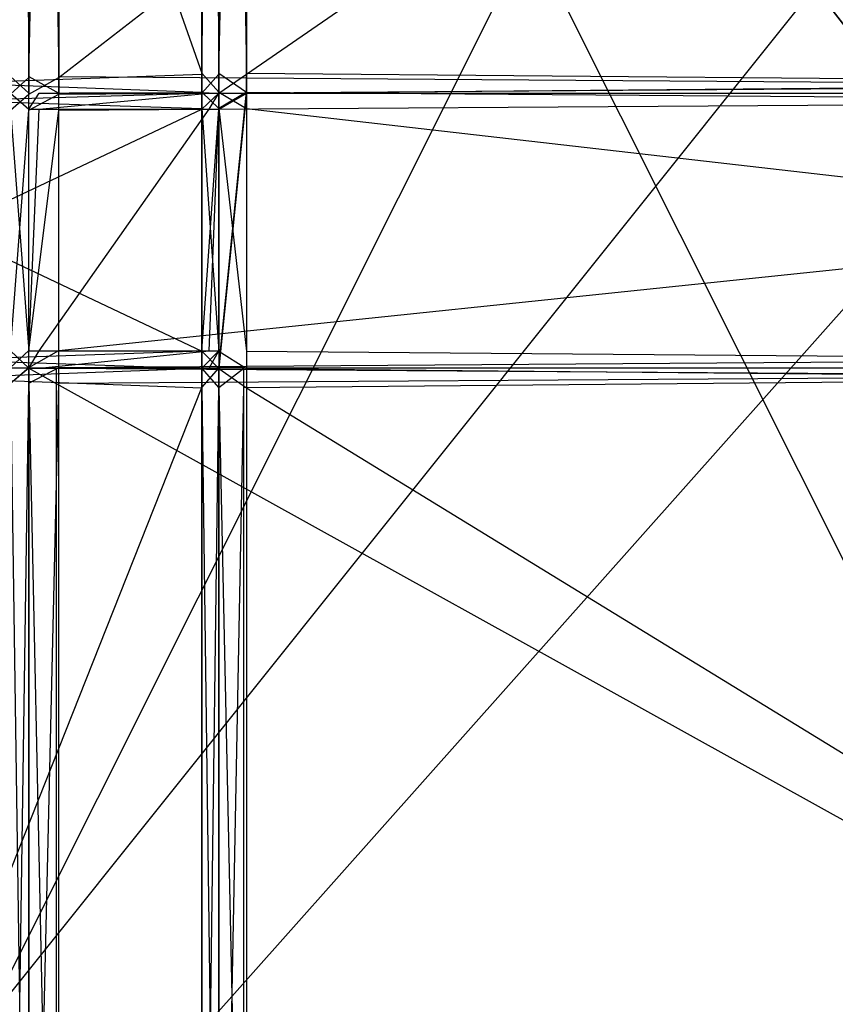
# Model space of a CAD drawing. Extents: x 0 to 0.418, y -0.27 to 0.
# Tile 26 of 88: x 0.049 to 0.104, y -0.203 to -0.135. Entities that reach past the tile are written whole.
import ezdxf

# ---------------------------------------------------------------- set-up
doc = ezdxf.new("R2010")
doc.units = 0
for name, color, linetype in [('L0_REGALELEMENT_1___REPLACEMTFO', 7, 'CONTINUOUS'), ('L14_KORPUS1_1___REPLACEMTFOREMP', 7, 'CONTINUOUS'), ('L15_KORPUS1_0___REPLACEMTFOREMP', 7, 'CONTINUOUS'), ('L16_FL_CHE_12___REPLACEMTFOREMP', 7, 'CONTINUOUS'), ('L1_REGALELEMENT_0___REPLACEMTFO', 7, 'CONTINUOUS'), ('L2_GLASB_DEN_0___REPLACEMTFOREM', 7, 'CONTINUOUS'), ('L6_KORPUS2_3___REPLACEMTFOREMPT', 7, 'CONTINUOUS'), ('L9_KORPUS2_0___REPLACEMTFOREMPT', 7, 'CONTINUOUS')]:
    doc.layers.add(name, color=color, linetype=linetype)

msp = doc.modelspace()

# ---------------------------------------------------------------- linework, layer by layer
at = {"layer": 'L0_REGALELEMENT_1___REPLACEMTFO', "color": 40}
for points, invisible_edges in [([(0.06412, -0.140041, 0.911455), (0.062232, -0.141145, 0.911455), (0.062232, -0.140041, 0.911455), (0.06412, -0.140041, 0.911455)], 13), ([(0.062232, -0.141145, 0.911455), (0.06412, -0.140041, 0.911455), (0.062232, -0.157708, 0.911455), (0.062232, -0.141145, 0.911455)], 10), ([(0.062232, -0.157708, 0.911455), (0.06412, -0.140041, 0.911455), (0.062232, -0.158881, 0.911455), (0.062232, -0.157708, 0.911455)], 13), ([(0.062232, -0.158881, 0.911455), (0.06412, -0.140041, 0.911455), (0.063938, -0.158881, 0.911455), (0.062232, -0.158881, 0.911455)], 10), ([(0.063938, -0.158881, 0.911455), (0.06412, -0.140041, 0.911455), (0.208999, -0.158881, 0.911455), (0.063938, -0.158881, 0.911455)], 15), ([(0.208999, -0.158881, 0.911455), (0.06412, -0.140041, 0.911455), (0.208999, -0.140041, 0.911455), (0.208999, -0.158881, 0.911455)], 15)]:
    msp.add_3dface(points, dxfattribs=dict(at, invisible_edges=invisible_edges))
at = {"layer": 'L14_KORPUS1_1___REPLACEMTFOREMP', "color": 8}
for points, invisible_edges in [([(0.00091, -0.001198, 0.936), (0.000906, -0.269192, 0.936), (0.208999, -0.269192, 0.936), (0.00091, -0.001198, 0.936)], 15), ([(0.000906, -0.269191, 0.928306), (0.00091, -0.0012, 0.928306), (0.208999, -0.269191, 0.928306), (0.000906, -0.269191, 0.928306)], 15), ([(0.00091, -0.001198, 0.936), (0.208999, -0.269192, 0.936), (0.208999, -0.001198, 0.936), (0.00091, -0.001198, 0.936)], 15), ([(0.208999, -0.269191, 0.928306), (0.00091, -0.0012, 0.928306), (0.208999, -0.0012, 0.928306), (0.208999, -0.269191, 0.928306)], 10)]:
    msp.add_3dface(points, dxfattribs=dict(at, invisible_edges=invisible_edges))
at = {"layer": 'L15_KORPUS1_0___REPLACEMTFOREMP', "color": 8}
for points, invisible_edges in [([(0.000906, -0.269192), (0.00091, -0.001198), (0.208999, -0.269192), (0.000906, -0.269192)], 15), ([(0.00091, -0.0012, 0.007694), (0.000906, -0.269191, 0.007694), (0.208999, -0.269191, 0.007694), (0.00091, -0.0012, 0.007694)], 15), ([(0.208999, -0.269192), (0.00091, -0.001198), (0.208999, -0.001198), (0.208999, -0.269192)], 15), ([(0.00091, -0.0012, 0.007694), (0.208999, -0.269191, 0.007694), (0.208999, -0.0012, 0.007694), (0.00091, -0.0012, 0.007694)], 10)]:
    msp.add_3dface(points, dxfattribs=dict(at, invisible_edges=invisible_edges))
at = {"layer": 'L16_FL_CHE_12___REPLACEMTFOREMP', "color": 8}
for points, invisible_edges in [([(0.06412, -0.139954, 0.911455), (0.062232, -0.141058, 0.911455), (0.062232, -0.139954, 0.911455), (0.06412, -0.139954, 0.911455)], 13), ([(0.062232, -0.141058, 0.911455), (0.06412, -0.139954, 0.911455), (0.062232, -0.157639, 0.911455), (0.062232, -0.141058, 0.911455)], 10), ([(0.062232, -0.157639, 0.911455), (0.06412, -0.139954, 0.911455), (0.062232, -0.158814, 0.911455), (0.062232, -0.157639, 0.911455)], 13), ([(0.062232, -0.158814, 0.911455), (0.06412, -0.139954, 0.911455), (0.063938, -0.158814, 0.911455), (0.062232, -0.158814, 0.911455)], 10), ([(0.063938, -0.158814, 0.911455), (0.06412, -0.139954, 0.911455), (0.209, -0.158814, 0.911455), (0.063938, -0.158814, 0.911455)], 15), ([(0.209, -0.158814, 0.911455), (0.06412, -0.139954, 0.911455), (0.209, -0.139954, 0.911455), (0.209, -0.158814, 0.911455)], 15)]:
    msp.add_3dface(points, dxfattribs=dict(at, invisible_edges=invisible_edges))
at = {"layer": 'L1_REGALELEMENT_0___REPLACEMTFO', "color": 40}
for points, invisible_edges in [([(0.049209, -0.138886, 0.928212), (0.047932, -0.016549, 0.928212), (0.047932, -0.138888, 0.928212), (0.049209, -0.138886, 0.928212)], 13), ([(0.047932, -0.016549, 0.928212), (0.049209, -0.138886, 0.928212), (0.049209, -0.016549, 0.928212), (0.047932, -0.016549, 0.928212)], 14), ([(0.049209, -0.016549, 0.58825), (0.047932, -0.138958, 0.58825), (0.047932, -0.016549, 0.58825), (0.049209, -0.016549, 0.58825)], 13), ([(0.047932, -0.138958, 0.58825), (0.049209, -0.016549, 0.58825), (0.049209, -0.138958, 0.58825), (0.047932, -0.138958, 0.58825)], 14), ([(0.051265, -0.138886, 0.928212), (0.049209, -0.016549, 0.928212), (0.049209, -0.138886, 0.928212), (0.051265, -0.138886, 0.928212)], 13), ([(0.049209, -0.016549, 0.928212), (0.051265, -0.138886, 0.928212), (0.051265, -0.016549, 0.928212), (0.049209, -0.016549, 0.928212)], 14), ([(0.051265, -0.016549, 0.58825), (0.049209, -0.138958, 0.58825), (0.049209, -0.016549, 0.58825), (0.051265, -0.016549, 0.58825)], 13), ([(0.049209, -0.138958, 0.58825), (0.051265, -0.016549, 0.58825), (0.051265, -0.138958, 0.58825), (0.049209, -0.138958, 0.58825)], 14), ([(0.208999, -0.016549, 0.58825), (0.051265, -0.138958, 0.58825), (0.051265, -0.016549, 0.58825), (0.208999, -0.016549, 0.58825)], 13), ([(0.051265, -0.138958, 0.58825), (0.208999, -0.016549, 0.58825), (0.208999, -0.138958, 0.58825), (0.051265, -0.138958, 0.58825)], 14), ([(0.208999, -0.138886, 0.928212), (0.051265, -0.016549, 0.928212), (0.051265, -0.138886, 0.928212), (0.208999, -0.138886, 0.928212)], 13), ([(0.051265, -0.016549, 0.928212), (0.208999, -0.138886, 0.928212), (0.208999, -0.016549, 0.928212), (0.051265, -0.016549, 0.928212)], 14), ([(0.061059, -0.138666, 0.603384), (0.025808, -0.038891, 0.603384), (0.025808, -0.138666, 0.603384), (0.061059, -0.138666, 0.603384)], 13), ([(0.025808, -0.038891, 0.603384), (0.061059, -0.138666, 0.603384), (0.061059, -0.038891, 0.603384), (0.025808, -0.038891, 0.603384)], 14), ([(0.061059, -0.038891, 0.911455), (0.025808, -0.138666, 0.911455), (0.025808, -0.038891, 0.911455), (0.061059, -0.038891, 0.911455)], 13), ([(0.025808, -0.138666, 0.911455), (0.061059, -0.038891, 0.911455), (0.061059, -0.138735, 0.911455), (0.025808, -0.138666, 0.911455)], 14), ([(0.062232, -0.038891, 0.911455), (0.061059, -0.138735, 0.911455), (0.061059, -0.038891, 0.911455), (0.062232, -0.038891, 0.911455)], 13), ([(0.061059, -0.138735, 0.911455), (0.062232, -0.038891, 0.911455), (0.062232, -0.138738, 0.911455), (0.061059, -0.138735, 0.911455)], 14), ([(0.062232, -0.138666, 0.603384), (0.061059, -0.038891, 0.603384), (0.061059, -0.138666, 0.603384), (0.062232, -0.138666, 0.603384)], 13), ([(0.061059, -0.038891, 0.603384), (0.062232, -0.138666, 0.603384), (0.062232, -0.038891, 0.603384), (0.061059, -0.038891, 0.603384)], 14), ([(0.06412, -0.138666, 0.603384), (0.062232, -0.038891, 0.603384), (0.062232, -0.138666, 0.603384), (0.06412, -0.138666, 0.603384)], 13), ([(0.062232, -0.038891, 0.603384), (0.06412, -0.138666, 0.603384), (0.06412, -0.038891, 0.603384), (0.062232, -0.038891, 0.603384)], 14), ([(0.06412, -0.038891, 0.911455), (0.062232, -0.138738, 0.911455), (0.062232, -0.038891, 0.911455), (0.06412, -0.038891, 0.911455)], 13), ([(0.062232, -0.138738, 0.911455), (0.06412, -0.038891, 0.911455), (0.06412, -0.138738, 0.911455), (0.062232, -0.138738, 0.911455)], 14), ([(0.208999, -0.038891, 0.911455), (0.06412, -0.138738, 0.911455), (0.06412, -0.038891, 0.911455), (0.208999, -0.038891, 0.911455)], 13), ([(0.06412, -0.138738, 0.911455), (0.208999, -0.038891, 0.911455), (0.208999, -0.138738, 0.911455), (0.06412, -0.138738, 0.911455)], 14), ([(0.208999, -0.138666, 0.603384), (0.06412, -0.038891, 0.603384), (0.06412, -0.138666, 0.603384), (0.208999, -0.138666, 0.603384)], 13), ([(0.06412, -0.038891, 0.603384), (0.208999, -0.138666, 0.603384), (0.208999, -0.038891, 0.603384), (0.06412, -0.038891, 0.603384)], 14), ([(0.061059, -0.138735, 0.911455), (0.025808, -0.139969, 0.911455), (0.025808, -0.138666, 0.911455), (0.061059, -0.138735, 0.911455)], 13), ([(0.061059, -0.139969, 0.603384), (0.025808, -0.138666, 0.603384), (0.025808, -0.139969, 0.603384), (0.061059, -0.139969, 0.603384)], 13), ([(0.025808, -0.138666, 0.603384), (0.061059, -0.139969, 0.603384), (0.061059, -0.138666, 0.603384), (0.025808, -0.138666, 0.603384)], 14), ([(0.025808, -0.139969, 0.911455), (0.061059, -0.138735, 0.911455), (0.061059, -0.140039, 0.911455), (0.025808, -0.139969, 0.911455)], 14), ([(0.047932, -0.138888, 0.928212), (0.049209, -0.140041, 0.928212), (0.049209, -0.138886, 0.928212), (0.047932, -0.138888, 0.928212)], 14), ([(0.049209, -0.140041, 0.928212), (0.047932, -0.138888, 0.928212), (0.047932, -0.140044, 0.928212), (0.049209, -0.140041, 0.928212)], 13), ([(0.049209, -0.138958, 0.58825), (0.047932, -0.140114, 0.58825), (0.047932, -0.138958, 0.58825), (0.049209, -0.138958, 0.58825)], 13), ([(0.047932, -0.140114, 0.58825), (0.049209, -0.138958, 0.58825), (0.049209, -0.140114, 0.58825), (0.047932, -0.140114, 0.58825)], 14), ([(0.051265, -0.140041, 0.928212), (0.049209, -0.138886, 0.928212), (0.049209, -0.140041, 0.928212), (0.051265, -0.140041, 0.928212)], 13), ([(0.049209, -0.138886, 0.928212), (0.051265, -0.140041, 0.928212), (0.051265, -0.138886, 0.928212), (0.049209, -0.138886, 0.928212)], 14), ([(0.051265, -0.138958, 0.58825), (0.049209, -0.140114, 0.58825), (0.049209, -0.138958, 0.58825), (0.051265, -0.138958, 0.58825)], 13), ([(0.049209, -0.140114, 0.58825), (0.051265, -0.138958, 0.58825), (0.051265, -0.140114, 0.58825), (0.049209, -0.140114, 0.58825)], 14), ([(0.208999, -0.140041, 0.928212), (0.051265, -0.138886, 0.928212), (0.051265, -0.140041, 0.928212), (0.208999, -0.140041, 0.928212)], 13), ([(0.051265, -0.138886, 0.928212), (0.208999, -0.140041, 0.928212), (0.208999, -0.138886, 0.928212), (0.051265, -0.138886, 0.928212)], 14), ([(0.208999, -0.138958, 0.58825), (0.051265, -0.140114, 0.58825), (0.051265, -0.138958, 0.58825), (0.208999, -0.138958, 0.58825)], 13), ([(0.051265, -0.140114, 0.58825), (0.208999, -0.138958, 0.58825), (0.208999, -0.140114, 0.58825), (0.051265, -0.140114, 0.58825)], 14), ([(0.062232, -0.139969, 0.603384), (0.061059, -0.138666, 0.603384), (0.061059, -0.139969, 0.603384), (0.062232, -0.139969, 0.603384)], 13), ([(0.061059, -0.138666, 0.603384), (0.062232, -0.139969, 0.603384), (0.062232, -0.138666, 0.603384), (0.061059, -0.138666, 0.603384)], 14), ([(0.062232, -0.138738, 0.911455), (0.061059, -0.140039, 0.911455), (0.061059, -0.138735, 0.911455), (0.062232, -0.138738, 0.911455)], 13), ([(0.061059, -0.140039, 0.911455), (0.062232, -0.138738, 0.911455), (0.062232, -0.140041, 0.911455), (0.061059, -0.140039, 0.911455)], 14), ([(0.06412, -0.139969, 0.603384), (0.062232, -0.138666, 0.603384), (0.062232, -0.139969, 0.603384), (0.06412, -0.139969, 0.603384)], 13), ([(0.062232, -0.138666, 0.603384), (0.06412, -0.139969, 0.603384), (0.06412, -0.138666, 0.603384), (0.062232, -0.138666, 0.603384)], 14), ([(0.06412, -0.138738, 0.911455), (0.062232, -0.140041, 0.911455), (0.062232, -0.138738, 0.911455), (0.06412, -0.138738, 0.911455)], 13), ([(0.062232, -0.140041, 0.911455), (0.06412, -0.138738, 0.911455), (0.06412, -0.140041, 0.911455), (0.062232, -0.140041, 0.911455)], 14), ([(0.208999, -0.139969, 0.603384), (0.06412, -0.138666, 0.603384), (0.06412, -0.139969, 0.603384), (0.208999, -0.139969, 0.603384)], 13), ([(0.06412, -0.138666, 0.603384), (0.208999, -0.139969, 0.603384), (0.208999, -0.138666, 0.603384), (0.06412, -0.138666, 0.603384)], 14), ([(0.208999, -0.138738, 0.911455), (0.06412, -0.140041, 0.911455), (0.06412, -0.138738, 0.911455), (0.208999, -0.138738, 0.911455)], 13), ([(0.06412, -0.140041, 0.911455), (0.208999, -0.138738, 0.911455), (0.208999, -0.140041, 0.911455), (0.06412, -0.140041, 0.911455)], 14), ([(0.061059, -0.141078, 0.603384), (0.025808, -0.139969, 0.603384), (0.025808, -0.141078, 0.603384), (0.061059, -0.141078, 0.603384)], 13), ([(0.025808, -0.139969, 0.603384), (0.061059, -0.141078, 0.603384), (0.061059, -0.139969, 0.603384), (0.025808, -0.139969, 0.603384)], 14), ([(0.061059, -0.140039, 0.911455), (0.025808, -0.141078, 0.911455), (0.025808, -0.139969, 0.911455), (0.061059, -0.140039, 0.911455)], 13), ([(0.025808, -0.141078, 0.911455), (0.061059, -0.140039, 0.911455), (0.061059, -0.141142, 0.911455), (0.025808, -0.141078, 0.911455)], 14), ([(0.047932, -0.140044, 0.928212), (0.049209, -0.141145, 0.928212), (0.049209, -0.140041, 0.928212), (0.047932, -0.140044, 0.928212)], 14), ([(0.049209, -0.141145, 0.928212), (0.047932, -0.140044, 0.928212), (0.047932, -0.141147, 0.928212), (0.049209, -0.141145, 0.928212)], 13), ([(0.049209, -0.140114, 0.58825), (0.047932, -0.141211, 0.58825), (0.047932, -0.140114, 0.58825), (0.049209, -0.140114, 0.58825)], 13), ([(0.047932, -0.141211, 0.58825), (0.049209, -0.140114, 0.58825), (0.049209, -0.141211, 0.58825), (0.047932, -0.141211, 0.58825)], 14), ([(0.049914, -0.140041, 0.927305), (0.051265, -0.140041, 0.928212), (0.049209, -0.140041, 0.928212), (0.049914, -0.140041, 0.927305)], 14), ([(0.049914, -0.140041, 0.927305), (0.049209, -0.141145, 0.928212), (0.049914, -0.141145, 0.927305), (0.049914, -0.140041, 0.927305)], 13), ([(0.049209, -0.141145, 0.928212), (0.049914, -0.140041, 0.927305), (0.049209, -0.140041, 0.928212), (0.049209, -0.141145, 0.928212)], 14), ([(0.051265, -0.140114, 0.58825), (0.049209, -0.141211, 0.58825), (0.049209, -0.140114, 0.58825), (0.051265, -0.140114, 0.58825)], 13), ([(0.049209, -0.141211, 0.58825), (0.051265, -0.140114, 0.58825), (0.051265, -0.141211, 0.58825), (0.049209, -0.141211, 0.58825)], 14), ([(0.061573, -0.140041, 0.912303), (0.05196, -0.140041, 0.927305), (0.049914, -0.140041, 0.927305), (0.061573, -0.140041, 0.912303)], 14), ([(0.051265, -0.140041, 0.928212), (0.049914, -0.140041, 0.927305), (0.05196, -0.140041, 0.927305), (0.051265, -0.140041, 0.928212)], 13), ([(0.061573, -0.140041, 0.912303), (0.049914, -0.141145, 0.927305), (0.061573, -0.141145, 0.912303), (0.061573, -0.140041, 0.912303)], 13), ([(0.049914, -0.141145, 0.927305), (0.061573, -0.140041, 0.912303), (0.049914, -0.140041, 0.927305), (0.049914, -0.141145, 0.927305)], 14), ([(0.05196, -0.140041, 0.927305), (0.208999, -0.140041, 0.928212), (0.051265, -0.140041, 0.928212), (0.05196, -0.140041, 0.927305)], 14), ([(0.208999, -0.140114, 0.58825), (0.051265, -0.141211, 0.58825), (0.051265, -0.140114, 0.58825), (0.208999, -0.140114, 0.58825)], 13), ([(0.051265, -0.141211, 0.58825), (0.208999, -0.140114, 0.58825), (0.208999, -0.141211, 0.58825), (0.051265, -0.141211, 0.58825)], 14), ([(0.208999, -0.140041, 0.928212), (0.05196, -0.140041, 0.927305), (0.208999, -0.140041, 0.927305), (0.208999, -0.140041, 0.928212)], 13), ([(0.06347, -0.140041, 0.912303), (0.208999, -0.140041, 0.927305), (0.05196, -0.140041, 0.927305), (0.06347, -0.140041, 0.912303)], 14), ([(0.05196, -0.140041, 0.927305), (0.061573, -0.140041, 0.912303), (0.06347, -0.140041, 0.912303), (0.05196, -0.140041, 0.927305)], 13), ([(0.062232, -0.141078, 0.603384), (0.061059, -0.139969, 0.603384), (0.061059, -0.141078, 0.603384), (0.062232, -0.141078, 0.603384)], 13), ([(0.061059, -0.139969, 0.603384), (0.062232, -0.141078, 0.603384), (0.062232, -0.139969, 0.603384), (0.061059, -0.139969, 0.603384)], 14), ([(0.062232, -0.140041, 0.911455), (0.061059, -0.141142, 0.911455), (0.061059, -0.140039, 0.911455), (0.062232, -0.140041, 0.911455)], 13), ([(0.061059, -0.141142, 0.911455), (0.062232, -0.140041, 0.911455), (0.062232, -0.141145, 0.911455), (0.061059, -0.141142, 0.911455)], 14), ([(0.062232, -0.140041, 0.911455), (0.061573, -0.141145, 0.912303), (0.062232, -0.141145, 0.911455), (0.062232, -0.140041, 0.911455)], 13), ([(0.061573, -0.141145, 0.912303), (0.062232, -0.140041, 0.911455), (0.061573, -0.140041, 0.912303), (0.061573, -0.141145, 0.912303)], 14), ([(0.062232, -0.140041, 0.911455), (0.06347, -0.140041, 0.912303), (0.061573, -0.140041, 0.912303), (0.062232, -0.140041, 0.911455)], 14), ([(0.06412, -0.141078, 0.603384), (0.062232, -0.139969, 0.603384), (0.062232, -0.141078, 0.603384), (0.06412, -0.141078, 0.603384)], 13), ([(0.062232, -0.139969, 0.603384), (0.06412, -0.141078, 0.603384), (0.06412, -0.139969, 0.603384), (0.062232, -0.139969, 0.603384)], 14), ([(0.06347, -0.140041, 0.912303), (0.062232, -0.140041, 0.911455), (0.06412, -0.140041, 0.911455), (0.06347, -0.140041, 0.912303)], 13), ([(0.06412, -0.140041, 0.911455), (0.208999, -0.140041, 0.912303), (0.06347, -0.140041, 0.912303), (0.06412, -0.140041, 0.911455)], 14), ([(0.208999, -0.140041, 0.927305), (0.06347, -0.140041, 0.912303), (0.208999, -0.140041, 0.912303), (0.208999, -0.140041, 0.927305)], 13), ([(0.208999, -0.141078, 0.603384), (0.06412, -0.139969, 0.603384), (0.06412, -0.141078, 0.603384), (0.208999, -0.141078, 0.603384)], 13), ([(0.06412, -0.139969, 0.603384), (0.208999, -0.141078, 0.603384), (0.208999, -0.139969, 0.603384), (0.06412, -0.139969, 0.603384)], 14), ([(0.208999, -0.140041, 0.912303), (0.06412, -0.140041, 0.911455), (0.208999, -0.140041, 0.911455), (0.208999, -0.140041, 0.912303)], 13), ([(0.061059, -0.157731, 0.603384), (0.025808, -0.141078, 0.603384), (0.025808, -0.157731, 0.603384), (0.061059, -0.157731, 0.603384)], 13), ([(0.025808, -0.141078, 0.603384), (0.061059, -0.157731, 0.603384), (0.061059, -0.141078, 0.603384), (0.025808, -0.141078, 0.603384)], 14), ([(0.061059, -0.141142, 0.911455), (0.025808, -0.157731, 0.911455), (0.025808, -0.141078, 0.911455), (0.061059, -0.141142, 0.911455)], 13), ([(0.025808, -0.157731, 0.911455), (0.061059, -0.141142, 0.911455), (0.061059, -0.157708, 0.911455), (0.025808, -0.157731, 0.911455)], 14), ([(0.047932, -0.141147, 0.928212), (0.049209, -0.157708, 0.928212), (0.049209, -0.141145, 0.928212), (0.047932, -0.141147, 0.928212)], 14), ([(0.049209, -0.157708, 0.928212), (0.047932, -0.141147, 0.928212), (0.047932, -0.157707, 0.928212), (0.049209, -0.157708, 0.928212)], 13), ([(0.049209, -0.141211, 0.58825), (0.047932, -0.157684, 0.58825), (0.047932, -0.141211, 0.58825), (0.049209, -0.141211, 0.58825)], 13), ([(0.047932, -0.157684, 0.58825), (0.049209, -0.141211, 0.58825), (0.049209, -0.157684, 0.58825), (0.047932, -0.157684, 0.58825)], 14), ([(0.049914, -0.141145, 0.927305), (0.049209, -0.157708, 0.928212), (0.049914, -0.157708, 0.927305), (0.049914, -0.141145, 0.927305)], 13), ([(0.049209, -0.157708, 0.928212), (0.049914, -0.141145, 0.927305), (0.049209, -0.141145, 0.928212), (0.049209, -0.157708, 0.928212)], 14), ([(0.051265, -0.141211, 0.58825), (0.049209, -0.157684, 0.58825), (0.049209, -0.141211, 0.58825), (0.051265, -0.141211, 0.58825)], 13), ([(0.049209, -0.157684, 0.58825), (0.051265, -0.141211, 0.58825), (0.051265, -0.157684, 0.58825), (0.049209, -0.157684, 0.58825)], 14), ([(0.061573, -0.141145, 0.912303), (0.049914, -0.157708, 0.927305), (0.061573, -0.157708, 0.912303), (0.061573, -0.141145, 0.912303)], 13), ([(0.049914, -0.157708, 0.927305), (0.061573, -0.141145, 0.912303), (0.049914, -0.141145, 0.927305), (0.049914, -0.157708, 0.927305)], 14), ([(0.208999, -0.141211, 0.58825), (0.051265, -0.157684, 0.58825), (0.051265, -0.141211, 0.58825), (0.208999, -0.141211, 0.58825)], 13), ([(0.051265, -0.157684, 0.58825), (0.208999, -0.141211, 0.58825), (0.208999, -0.157684, 0.58825), (0.051265, -0.157684, 0.58825)], 14), ([(0.062232, -0.157731, 0.603384), (0.061059, -0.141078, 0.603384), (0.061059, -0.157731, 0.603384), (0.062232, -0.157731, 0.603384)], 13), ([(0.061059, -0.141078, 0.603384), (0.062232, -0.157731, 0.603384), (0.062232, -0.141078, 0.603384), (0.061059, -0.141078, 0.603384)], 14), ([(0.062232, -0.141145, 0.911455), (0.061059, -0.157708, 0.911455), (0.061059, -0.141142, 0.911455), (0.062232, -0.141145, 0.911455)], 13), ([(0.061059, -0.157708, 0.911455), (0.062232, -0.141145, 0.911455), (0.062232, -0.157708, 0.911455), (0.061059, -0.157708, 0.911455)], 14), ([(0.062232, -0.141145, 0.911455), (0.061573, -0.157708, 0.912303), (0.062232, -0.157708, 0.911455), (0.062232, -0.141145, 0.911455)], 13), ([(0.061573, -0.157708, 0.912303), (0.062232, -0.141145, 0.911455), (0.061573, -0.141145, 0.912303), (0.061573, -0.157708, 0.912303)], 14), ([(0.06412, -0.157731, 0.603384), (0.062232, -0.141078, 0.603384), (0.062232, -0.157731, 0.603384), (0.06412, -0.157731, 0.603384)], 13), ([(0.062232, -0.141078, 0.603384), (0.06412, -0.157731, 0.603384), (0.06412, -0.141078, 0.603384), (0.062232, -0.141078, 0.603384)], 14), ([(0.208999, -0.157731, 0.603384), (0.06412, -0.141078, 0.603384), (0.06412, -0.157731, 0.603384), (0.208999, -0.157731, 0.603384)], 13), ([(0.06412, -0.141078, 0.603384), (0.208999, -0.157731, 0.603384), (0.208999, -0.141078, 0.603384), (0.06412, -0.141078, 0.603384)], 14), ([(0.061059, -0.157708, 0.911455), (0.025808, -0.158911, 0.911455), (0.025808, -0.157731, 0.911455), (0.061059, -0.157708, 0.911455)], 13), ([(0.025808, -0.158911, 0.911455), (0.061059, -0.157708, 0.911455), (0.061059, -0.158882, 0.911455), (0.025808, -0.158911, 0.911455)], 14), ([(0.061059, -0.158911, 0.603384), (0.025808, -0.157731, 0.603384), (0.025808, -0.158911, 0.603384), (0.061059, -0.158911, 0.603384)], 13), ([(0.025808, -0.157731, 0.603384), (0.061059, -0.158911, 0.603384), (0.061059, -0.157731, 0.603384), (0.025808, -0.157731, 0.603384)], 14), ([(0.049209, -0.157684, 0.58825), (0.047932, -0.158851, 0.58825), (0.047932, -0.157684, 0.58825), (0.049209, -0.157684, 0.58825)], 13), ([(0.047932, -0.158851, 0.58825), (0.049209, -0.157684, 0.58825), (0.049209, -0.158851, 0.58825), (0.047932, -0.158851, 0.58825)], 14), ([(0.049209, -0.158881, 0.928212), (0.047932, -0.157707, 0.928212), (0.047932, -0.15888, 0.928212), (0.049209, -0.158881, 0.928212)], 13), ([(0.047932, -0.157707, 0.928212), (0.049209, -0.158881, 0.928212), (0.049209, -0.157708, 0.928212), (0.047932, -0.157707, 0.928212)], 14), ([(0.051265, -0.157684, 0.58825), (0.049209, -0.158851, 0.58825), (0.049209, -0.157684, 0.58825), (0.051265, -0.157684, 0.58825)], 13), ([(0.049209, -0.158851, 0.58825), (0.051265, -0.157684, 0.58825), (0.051265, -0.158851, 0.58825), (0.049209, -0.158851, 0.58825)], 14), ([(0.049914, -0.157708, 0.927305), (0.049209, -0.158881, 0.928212), (0.049914, -0.158881, 0.927305), (0.049914, -0.157708, 0.927305)], 13), ([(0.049209, -0.158881, 0.928212), (0.049914, -0.157708, 0.927305), (0.049209, -0.157708, 0.928212), (0.049209, -0.158881, 0.928212)], 14), ([(0.061573, -0.157708, 0.912303), (0.049914, -0.158881, 0.927305), (0.061573, -0.158881, 0.912303), (0.061573, -0.157708, 0.912303)], 13), ([(0.049914, -0.158881, 0.927305), (0.061573, -0.157708, 0.912303), (0.049914, -0.157708, 0.927305), (0.049914, -0.158881, 0.927305)], 14), ([(0.208999, -0.157684, 0.58825), (0.051265, -0.158851, 0.58825), (0.051265, -0.157684, 0.58825), (0.208999, -0.157684, 0.58825)], 13), ([(0.051265, -0.158851, 0.58825), (0.208999, -0.157684, 0.58825), (0.208999, -0.158851, 0.58825), (0.051265, -0.158851, 0.58825)], 14), ([(0.062232, -0.157708, 0.911455), (0.061059, -0.158882, 0.911455), (0.061059, -0.157708, 0.911455), (0.062232, -0.157708, 0.911455)], 13), ([(0.061059, -0.158882, 0.911455), (0.062232, -0.157708, 0.911455), (0.062232, -0.158881, 0.911455), (0.061059, -0.158882, 0.911455)], 14), ([(0.062232, -0.158911, 0.603384), (0.061059, -0.157731, 0.603384), (0.061059, -0.158911, 0.603384), (0.062232, -0.158911, 0.603384)], 13), ([(0.061059, -0.157731, 0.603384), (0.062232, -0.158911, 0.603384), (0.062232, -0.157731, 0.603384), (0.061059, -0.157731, 0.603384)], 14), ([(0.062232, -0.157708, 0.911455), (0.061573, -0.158881, 0.912303), (0.062232, -0.158881, 0.911455), (0.062232, -0.157708, 0.911455)], 13), ([(0.061573, -0.158881, 0.912303), (0.062232, -0.157708, 0.911455), (0.061573, -0.157708, 0.912303), (0.061573, -0.158881, 0.912303)], 14), ([(0.06412, -0.158911, 0.603384), (0.062232, -0.157731, 0.603384), (0.062232, -0.158911, 0.603384), (0.06412, -0.158911, 0.603384)], 13), ([(0.062232, -0.157731, 0.603384), (0.06412, -0.158911, 0.603384), (0.06412, -0.157731, 0.603384), (0.062232, -0.157731, 0.603384)], 14), ([(0.208999, -0.158911, 0.603384), (0.06412, -0.157731, 0.603384), (0.06412, -0.158911, 0.603384), (0.208999, -0.158911, 0.603384)], 13), ([(0.06412, -0.157731, 0.603384), (0.208999, -0.158911, 0.603384), (0.208999, -0.157731, 0.603384), (0.06412, -0.157731, 0.603384)], 14), ([(0.061059, -0.158882, 0.911455), (0.025808, -0.160244, 0.911455), (0.025808, -0.158911, 0.911455), (0.061059, -0.158882, 0.911455)], 13), ([(0.025808, -0.160244, 0.911455), (0.061059, -0.158882, 0.911455), (0.061059, -0.160215, 0.911455), (0.025808, -0.160244, 0.911455)], 14), ([(0.061059, -0.160244, 0.603384), (0.025808, -0.158911, 0.603384), (0.025808, -0.160244, 0.603384), (0.061059, -0.160244, 0.603384)], 13), ([(0.025808, -0.158911, 0.603384), (0.061059, -0.160244, 0.603384), (0.061059, -0.158911, 0.603384), (0.025808, -0.158911, 0.603384)], 14), ([(0.049209, -0.158851, 0.58825), (0.047932, -0.159908, 0.58825), (0.047932, -0.158851, 0.58825), (0.049209, -0.158851, 0.58825)], 13), ([(0.047932, -0.159908, 0.58825), (0.049209, -0.158851, 0.58825), (0.049209, -0.159908, 0.58825), (0.047932, -0.159908, 0.58825)], 14), ([(0.047932, -0.159936, 0.928212), (0.049209, -0.158881, 0.928212), (0.047932, -0.15888, 0.928212), (0.047932, -0.159936, 0.928212)], 13), ([(0.049209, -0.158881, 0.928212), (0.047932, -0.159936, 0.928212), (0.049209, -0.159937, 0.928212), (0.049209, -0.158881, 0.928212)], 14), ([(0.051265, -0.158851, 0.58825), (0.049209, -0.159908, 0.58825), (0.049209, -0.158851, 0.58825), (0.051265, -0.158851, 0.58825)], 13), ([(0.049209, -0.159908, 0.58825), (0.051265, -0.158851, 0.58825), (0.051265, -0.159908, 0.58825), (0.049209, -0.159908, 0.58825)], 14), ([(0.051066, -0.159937, 0.928212), (0.049209, -0.158881, 0.928212), (0.049209, -0.159937, 0.928212), (0.051066, -0.159937, 0.928212)], 13), ([(0.049209, -0.158881, 0.928212), (0.051066, -0.159937, 0.928212), (0.051066, -0.158881, 0.928212), (0.049209, -0.158881, 0.928212)], 14), ([(0.049209, -0.158881, 0.928212), (0.051763, -0.158881, 0.927305), (0.049914, -0.158881, 0.927305), (0.049209, -0.158881, 0.928212)], 13), ([(0.051763, -0.158881, 0.927305), (0.049209, -0.158881, 0.928212), (0.051066, -0.158881, 0.928212), (0.051763, -0.158881, 0.927305)], 14), ([(0.049914, -0.158881, 0.927305), (0.063287, -0.158881, 0.912303), (0.061573, -0.158881, 0.912303), (0.049914, -0.158881, 0.927305)], 13), ([(0.063287, -0.158881, 0.912303), (0.049914, -0.158881, 0.927305), (0.051763, -0.158881, 0.927305), (0.063287, -0.158881, 0.912303)], 14), ([(0.208999, -0.159937, 0.928212), (0.051066, -0.158881, 0.928212), (0.051066, -0.159937, 0.928212), (0.208999, -0.159937, 0.928212)], 13), ([(0.051066, -0.158881, 0.928212), (0.208999, -0.159937, 0.928212), (0.208999, -0.158881, 0.928212), (0.051066, -0.158881, 0.928212)], 14), ([(0.051066, -0.158881, 0.928212), (0.208999, -0.158881, 0.927305), (0.051763, -0.158881, 0.927305), (0.051066, -0.158881, 0.928212)], 13), ([(0.208999, -0.158881, 0.927305), (0.051066, -0.158881, 0.928212), (0.208999, -0.158881, 0.928212), (0.208999, -0.158881, 0.927305)], 14), ([(0.208999, -0.158851, 0.58825), (0.051265, -0.159908, 0.58825), (0.051265, -0.158851, 0.58825), (0.208999, -0.158851, 0.58825)], 13), ([(0.051265, -0.159908, 0.58825), (0.208999, -0.158851, 0.58825), (0.208999, -0.159908, 0.58825), (0.051265, -0.159908, 0.58825)], 14), ([(0.208999, -0.158881, 0.927305), (0.063287, -0.158881, 0.912303), (0.051763, -0.158881, 0.927305), (0.208999, -0.158881, 0.927305)], 14), ([(0.062232, -0.158881, 0.911455), (0.061059, -0.160215, 0.911455), (0.061059, -0.158882, 0.911455), (0.062232, -0.158881, 0.911455)], 13), ([(0.061059, -0.160215, 0.911455), (0.062232, -0.158881, 0.911455), (0.062232, -0.160214, 0.911455), (0.061059, -0.160215, 0.911455)], 14), ([(0.062232, -0.160244, 0.603384), (0.061059, -0.158911, 0.603384), (0.061059, -0.160244, 0.603384), (0.062232, -0.160244, 0.603384)], 13), ([(0.061059, -0.158911, 0.603384), (0.062232, -0.160244, 0.603384), (0.062232, -0.158911, 0.603384), (0.061059, -0.158911, 0.603384)], 14), ([(0.061573, -0.158881, 0.912303), (0.063938, -0.158881, 0.911455), (0.062232, -0.158881, 0.911455), (0.061573, -0.158881, 0.912303)], 13), ([(0.063938, -0.158881, 0.911455), (0.061573, -0.158881, 0.912303), (0.063287, -0.158881, 0.912303), (0.063938, -0.158881, 0.911455)], 14), ([(0.063938, -0.158881, 0.911455), (0.062232, -0.160214, 0.911455), (0.062232, -0.158881, 0.911455), (0.063938, -0.158881, 0.911455)], 13), ([(0.062232, -0.160214, 0.911455), (0.063938, -0.158881, 0.911455), (0.063938, -0.160214, 0.911455), (0.062232, -0.160214, 0.911455)], 14), ([(0.06412, -0.160244, 0.603384), (0.062232, -0.158911, 0.603384), (0.062232, -0.160244, 0.603384), (0.06412, -0.160244, 0.603384)], 13), ([(0.062232, -0.158911, 0.603384), (0.06412, -0.160244, 0.603384), (0.06412, -0.158911, 0.603384), (0.062232, -0.158911, 0.603384)], 14), ([(0.063287, -0.158881, 0.912303), (0.208999, -0.158881, 0.927305), (0.208999, -0.158881, 0.912303), (0.063287, -0.158881, 0.912303)], 13), ([(0.208999, -0.158881, 0.912303), (0.063938, -0.158881, 0.911455), (0.063287, -0.158881, 0.912303), (0.208999, -0.158881, 0.912303)], 14), ([(0.208999, -0.158881, 0.911455), (0.063938, -0.160214, 0.911455), (0.063938, -0.158881, 0.911455), (0.208999, -0.158881, 0.911455)], 13), ([(0.063938, -0.160214, 0.911455), (0.208999, -0.158881, 0.911455), (0.208999, -0.160214, 0.911455), (0.063938, -0.160214, 0.911455)], 14), ([(0.063938, -0.158881, 0.911455), (0.208999, -0.158881, 0.912303), (0.208999, -0.158881, 0.911455), (0.063938, -0.158881, 0.911455)], 13), ([(0.208999, -0.160244, 0.603384), (0.06412, -0.158911, 0.603384), (0.06412, -0.160244, 0.603384), (0.208999, -0.160244, 0.603384)], 13), ([(0.06412, -0.158911, 0.603384), (0.208999, -0.160244, 0.603384), (0.208999, -0.158911, 0.603384), (0.06412, -0.158911, 0.603384)], 14), ([(0.049209, -0.159908, 0.58825), (0.047932, -0.247549, 0.58825), (0.047932, -0.159908, 0.58825), (0.049209, -0.159908, 0.58825)], 13), ([(0.047932, -0.247549, 0.58825), (0.049209, -0.159908, 0.58825), (0.049209, -0.247549, 0.58825), (0.047932, -0.247549, 0.58825)], 14), ([(0.049209, -0.247549, 0.928212), (0.047932, -0.159936, 0.928212), (0.047932, -0.247549, 0.928212), (0.049209, -0.247549, 0.928212)], 13), ([(0.047932, -0.159936, 0.928212), (0.049209, -0.247549, 0.928212), (0.049209, -0.159937, 0.928212), (0.047932, -0.159936, 0.928212)], 14), ([(0.051265, -0.159908, 0.58825), (0.049209, -0.247549, 0.58825), (0.049209, -0.159908, 0.58825), (0.051265, -0.159908, 0.58825)], 13), ([(0.049209, -0.247549, 0.58825), (0.051265, -0.159908, 0.58825), (0.051265, -0.247549, 0.58825), (0.049209, -0.247549, 0.58825)], 14), ([(0.051066, -0.247549, 0.928212), (0.049209, -0.159937, 0.928212), (0.049209, -0.247549, 0.928212), (0.051066, -0.247549, 0.928212)], 13), ([(0.049209, -0.159937, 0.928212), (0.051066, -0.247549, 0.928212), (0.051066, -0.159937, 0.928212), (0.049209, -0.159937, 0.928212)], 14), ([(0.208999, -0.247549, 0.928212), (0.051066, -0.159937, 0.928212), (0.051066, -0.247549, 0.928212), (0.208999, -0.247549, 0.928212)], 13), ([(0.051066, -0.159937, 0.928212), (0.208999, -0.247549, 0.928212), (0.208999, -0.159937, 0.928212), (0.051066, -0.159937, 0.928212)], 14), ([(0.208999, -0.159908, 0.58825), (0.051265, -0.247549, 0.58825), (0.051265, -0.159908, 0.58825), (0.208999, -0.159908, 0.58825)], 13), ([(0.051265, -0.247549, 0.58825), (0.208999, -0.159908, 0.58825), (0.208999, -0.247549, 0.58825), (0.051265, -0.247549, 0.58825)], 14), ([(0.061059, -0.160215, 0.911455), (0.025808, -0.248975, 0.911455), (0.025808, -0.160244, 0.911455), (0.061059, -0.160215, 0.911455)], 13), ([(0.025808, -0.248975, 0.911455), (0.061059, -0.160215, 0.911455), (0.061059, -0.248975, 0.911455), (0.025808, -0.248975, 0.911455)], 14), ([(0.061059, -0.248975, 0.603384), (0.025808, -0.160244, 0.603384), (0.025808, -0.248975, 0.603384), (0.061059, -0.248975, 0.603384)], 13), ([(0.025808, -0.160244, 0.603384), (0.061059, -0.248975, 0.603384), (0.061059, -0.160244, 0.603384), (0.025808, -0.160244, 0.603384)], 14), ([(0.062232, -0.160214, 0.911455), (0.061059, -0.248975, 0.911455), (0.061059, -0.160215, 0.911455), (0.062232, -0.160214, 0.911455)], 13), ([(0.061059, -0.248975, 0.911455), (0.062232, -0.160214, 0.911455), (0.062232, -0.248975, 0.911455), (0.061059, -0.248975, 0.911455)], 14), ([(0.062232, -0.248975, 0.603384), (0.061059, -0.160244, 0.603384), (0.061059, -0.248975, 0.603384), (0.062232, -0.248975, 0.603384)], 13), ([(0.061059, -0.160244, 0.603384), (0.062232, -0.248975, 0.603384), (0.062232, -0.160244, 0.603384), (0.061059, -0.160244, 0.603384)], 14), ([(0.063938, -0.160214, 0.911455), (0.062232, -0.248975, 0.911455), (0.062232, -0.160214, 0.911455), (0.063938, -0.160214, 0.911455)], 13), ([(0.062232, -0.248975, 0.911455), (0.063938, -0.160214, 0.911455), (0.063938, -0.248975, 0.911455), (0.062232, -0.248975, 0.911455)], 14), ([(0.06412, -0.248975, 0.603384), (0.062232, -0.160244, 0.603384), (0.062232, -0.248975, 0.603384), (0.06412, -0.248975, 0.603384)], 13), ([(0.062232, -0.160244, 0.603384), (0.06412, -0.248975, 0.603384), (0.06412, -0.160244, 0.603384), (0.062232, -0.160244, 0.603384)], 14), ([(0.208999, -0.160214, 0.911455), (0.063938, -0.248975, 0.911455), (0.063938, -0.160214, 0.911455), (0.208999, -0.160214, 0.911455)], 13), ([(0.063938, -0.248975, 0.911455), (0.208999, -0.160214, 0.911455), (0.208999, -0.248975, 0.911455), (0.063938, -0.248975, 0.911455)], 14), ([(0.208999, -0.248975, 0.603384), (0.06412, -0.160244, 0.603384), (0.06412, -0.248975, 0.603384), (0.208999, -0.248975, 0.603384)], 13), ([(0.06412, -0.160244, 0.603384), (0.208999, -0.248975, 0.603384), (0.208999, -0.160244, 0.603384), (0.06412, -0.160244, 0.603384)], 14)]:
    msp.add_3dface(points, dxfattribs=dict(at, invisible_edges=invisible_edges))
at = {"layer": 'L2_GLASB_DEN_0___REPLACEMTFOREM', "color": 8}
for points, invisible_edges in [([(0.208999, -0.245162, 0.28287), (0.02466, -0.038026, 0.28287), (0.02466, -0.245162, 0.28287), (0.208999, -0.245162, 0.28287)], 13), ([(0.02466, -0.038026, 0.28287), (0.208999, -0.245162, 0.28287), (0.208999, -0.038026, 0.28287), (0.02466, -0.038026, 0.28287)], 14), ([(0.208999, -0.038026, 0.277838), (0.02466, -0.245162, 0.277838), (0.02466, -0.038026, 0.277838), (0.208999, -0.038026, 0.277838)], 13), ([(0.02466, -0.245162, 0.277838), (0.208999, -0.038026, 0.277838), (0.208999, -0.245162, 0.277838), (0.02466, -0.245162, 0.277838)], 14)]:
    msp.add_3dface(points, dxfattribs=dict(at, invisible_edges=invisible_edges))
at = {"layer": 'L6_KORPUS2_3___REPLACEMTFOREMPT', "color": 250}
for points, invisible_edges in [([(0.143742, -0.009032, 0.00687), (0.023385, -0.249334, 0.00687), (0.023385, -0.009032, 0.00687), (0.143742, -0.009032, 0.00687)], 13), ([(0.023385, -0.249334, 0.00687), (0.143742, -0.009032, 0.00687), (0.143742, -0.249334, 0.00687), (0.023385, -0.249334, 0.00687)], 14), ([(0.143742, -0.249334, 0.024326), (0.023385, -0.009032, 0.024326), (0.023385, -0.249334, 0.024326), (0.143742, -0.249334, 0.024326)], 13), ([(0.023385, -0.009032, 0.024326), (0.143742, -0.249334, 0.024326), (0.143742, -0.009032, 0.024326), (0.023385, -0.009032, 0.024326)], 14)]:
    msp.add_3dface(points, dxfattribs=dict(at, invisible_edges=invisible_edges))
at = {"layer": 'L9_KORPUS2_0___REPLACEMTFOREMPT', "color": 250}
for points, invisible_edges in [([(0.208999, -0.249555, 0.588239), (0.00966, -0.000454, 0.588239), (0.00966, -0.249555, 0.588239), (0.208999, -0.249555, 0.588239)], 13), ([(0.00966, -0.000454, 0.588239), (0.208999, -0.249555, 0.588239), (0.208999, -0.000454, 0.588239), (0.00966, -0.000454, 0.588239)], 14), ([(0.208999, -0.000454, 0.572863), (0.00966, -0.249555, 0.572863), (0.00966, -0.000454, 0.572863), (0.208999, -0.000454, 0.572863)], 13), ([(0.00966, -0.249555, 0.572863), (0.208999, -0.000454, 0.572863), (0.208999, -0.249555, 0.572863), (0.00966, -0.249555, 0.572863)], 14)]:
    msp.add_3dface(points, dxfattribs=dict(at, invisible_edges=invisible_edges))

doc.saveas('drawing.dxf')
